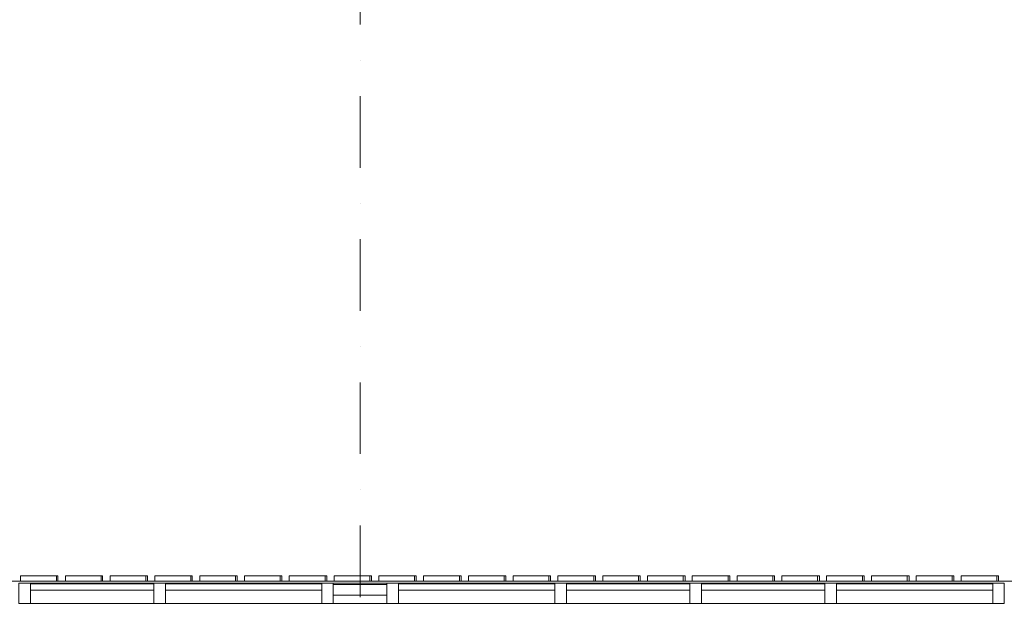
# Model space of a CAD drawing. Header units: millimetres. Extents: x -2530 to 151695, y -8763 to 71774.
# Tile 252 of 256: x 122847 to 128350, y 38687 to 42000. Entities that reach past the tile are written whole.
import ezdxf

# ---------------------------------------------------------------- set-up
doc = ezdxf.new("R2010")
doc.units = ezdxf.units.MM
doc.linetypes.add('RR_Level', pattern=[800, 400, -200, 0, -200])
for name, color, linetype, lineweight in [('A-FLOR-____-OTLN', 192, 'Continuous', 18), ('A-GLAZ-CURT-MCUT', 52, 'Continuous', 13), ('A-GLAZ-CURT-OTLN', 52, 'Continuous', 13), ('A-GLAZ-CWMG-MCUT', 51, 'Continuous', 13), ('A-GLAZ-CWMG-OTLN', 51, 'Continuous', 13), ('A-WALL-____-OTLN', 113, 'Continuous', 18), ('S-GRID-____-OTLN', 1, 'Continuous', 9)]:
    doc.layers.add(name, color=color, linetype=linetype, lineweight=lineweight)

# ---------------------------------------------------------------- blocks, each defined once
blk = doc.blocks.new('System Panel - Triple glas-674718-plot_V2 Copy 1')
at = {"layer": 'A-GLAZ-CURT-MCUT', "color": 250, "lineweight": 9}
for p, q in [((345, -17.5), (-345, -17.5)), ((-345, -17.5), (-345, -52.5)), ((-345, -52.5), (345, -52.5)), ((345, -52.5), (345, -17.5))]:
    blk.add_line(p, q, dxfattribs=at)
blk = doc.blocks.new('System Panel - Triple glas-674717-plot_V2 Copy 1')
at = {"layer": 'A-GLAZ-CURT-MCUT', "color": 250, "lineweight": 9}
for p, q in [((436.25, -17.5), (-436.25, -17.5)), ((-436.25, -17.5), (-436.25, -52.5)), ((-436.25, -52.5), (436.25, -52.5)), ((436.25, -52.5), (436.25, -17.5))]:
    blk.add_line(p, q, dxfattribs=at)
blk = doc.blocks.new('Rectangular Mullion - 65 x 114mm-674714-plot_V2 Copy 1')
at = {"layer": 'A-GLAZ-CWMG-OTLN', "color": 250, "lineweight": 9}
for p, q in [((140902.5, 38850), (141592.5, 38850)), ((140902.5, 38736), (141592.5, 38736))]:
    blk.add_line(p, q, dxfattribs=at)
blk = doc.blocks.new('Rectangular Mullion - 65 x 114mm-674713-plot_V2 Copy 1')
at = {"layer": 'A-GLAZ-CWMG-OTLN', "color": 250, "lineweight": 9}
for p, q in [((139965, 38850), (140837.5, 38850)), ((139965, 38736), (140837.5, 38736))]:
    blk.add_line(p, q, dxfattribs=at)
blk = doc.blocks.new('Rectangular Mullion - 65 x 114mm-535167-plot_V2 Copy 1')
at = {"layer": 'A-GLAZ-CWMG-MCUT', "color": 250, "lineweight": 9}
for p, q in [((-32.5, 57), (32.5, 57)), ((-32.5, -57), (-32.5, 57)), ((32.5, 57), (32.5, -57)), ((32.5, -57), (-32.5, -57))]:
    blk.add_line(p, q, dxfattribs=at)
blk = doc.blocks.new('System Panel - 027_Solid-676589-plot_V2 Copy 1')
at = {"layer": 'A-GLAZ-CURT-MCUT', "color": 250, "lineweight": 9}
for p, q in [((150, 10.5), (-150, 10.5)), ((-150, 10.5), (-150, -49.5)), ((150, -49.5), (150, 10.5)), ((-150, -49.5), (150, -49.5))]:
    blk.add_line(p, q, dxfattribs=at)
blk = doc.blocks.new('Rectangular Mullion - 65 x 114mm-V172-plot_V2 Copy 1')
at = {"layer": 'A-GLAZ-CWMG-OTLN', "color": 250, "lineweight": 9}
for p, q in [((109600.1, 38842.5), (109600.1, 38850)), ((109600.1, 38850), (109900, 38850)), ((109600.1, 38736), (109600.1, 38782.5)), ((109600.1, 38736), (109900, 38736))]:
    blk.add_line(p, q, dxfattribs=at)
blk = doc.blocks.new('027_Gilde - ATC_FacadeModel_rvt-1-plot_V2 Copy 1')
at = {"layer": 'A-FLOR-____-OTLN', "color": 90}
blk.add_line((119798.9, 38860), (144100.8, 38860), dxfattribs=at)
at = {"layer": 'A-WALL-____-OTLN', "color": 90}
for p, q in [((122852.1, 38860), (122852.1, 38890)), ((122852.1, 38860), (122852.1, 38890)), ((123052.1, 38890), (122852.1, 38890)), ((123052.1, 38890), (122852.1, 38890)), ((123052.1, 38860), (122852.1, 38860)), ((122852.1, 38860), (123052.1, 38860)), ((123052.1, 38890), (123052.1, 38860)), ((123052.1, 38890), (123060.6, 38890)), ((123052.1, 38890), (123052.1, 38860)), ((123060.6, 38869.1), (123060.6, 38890)), ((123060.6, 38869.1), (123060.6, 38860)), ((123102.4, 38890), (123102.4, 38860)), ((123102.4, 38860), (123102.4, 38890)), ((123302.4, 38890), (123102.4, 38890)), ((123102.4, 38890), (123302.4, 38890)), ((123102.4, 38860), (123302.4, 38860)), ((123102.4, 38860), (123302.4, 38860)), ((123302.4, 38890), (123302.4, 38860)), ((123302.4, 38890), (123311, 38890)), ((123302.4, 38890), (123302.4, 38860)), ((123302.4, 38890), (123311, 38890)), ((123311, 38869.1), (123311, 38890)), ((123311, 38869.1), (123311, 38860)), ((123352.6, 38890), (123352.6, 38860)), ((123352.6, 38860), (123352.6, 38890)), ((123552.6, 38890), (123352.6, 38890)), ((123352.6, 38890), (123552.6, 38890)), ((123352.6, 38860), (123552.6, 38860)), ((123352.6, 38860), (123552.6, 38860)), ((123552.6, 38890), (123552.6, 38860)), ((123552.6, 38890), (123561.4, 38890)), ((123552.6, 38890), (123552.6, 38860)), ((123552.6, 38890), (123561.4, 38890)), ((123561.4, 38869.1), (123561.4, 38890)), ((123561.4, 38869.1), (123561.4, 38860)), ((123602.9, 38860), (123602.9, 38890)), ((123602.9, 38860), (123602.9, 38890)), ((123802.9, 38890), (123602.9, 38890)), ((123802.9, 38890), (123602.9, 38890)), ((123802.9, 38860), (123602.9, 38860)), ((123602.9, 38860), (123802.9, 38860)), ((123802.9, 38890), (123802.9, 38860)), ((123809.3, 38890), (123802.9, 38890)), ((123802.9, 38890), (123802.9, 38860)), ((123809.3, 38890), (123802.9, 38890)), ((123809.3, 38890), (123811.7, 38890)), ((123809.3, 38890), (123811.7, 38890)), ((123811.7, 38878.3), (123811.7, 38890)), ((123811.7, 38878.3), (123811.7, 38860)), ((123853.2, 38890), (123853.2, 38860)), ((123853.2, 38860), (123853.2, 38890)), ((124053.2, 38890), (123853.2, 38890)), ((124053.2, 38890), (123853.2, 38890)), ((124053.2, 38860), (123853.2, 38860)), ((123853.2, 38860), (124053.2, 38860)), ((124053.2, 38890), (124053.2, 38860)), ((124059.6, 38890), (124053.2, 38890)), ((124053.2, 38890), (124053.2, 38860)), ((124059.6, 38890), (124053.2, 38890)), ((124059.6, 38890), (124062.1, 38890)), ((124059.6, 38890), (124062.1, 38890)), ((124062.1, 38878.3), (124062.1, 38890)), ((124062.1, 38878.3), (124062.1, 38860)), ((124103.5, 38890), (124103.5, 38860)), ((124103.5, 38860), (124103.5, 38890)), ((124303.5, 38890), (124103.5, 38890)), ((124103.5, 38890), (124303.5, 38890)), ((124103.5, 38860), (124303.5, 38860)), ((124103.5, 38860), (124303.5, 38860)), ((124303.5, 38890), (124303.5, 38860)), ((124303.5, 38890), (124312.5, 38890)), ((124303.5, 38890), (124303.5, 38860)), ((124303.5, 38890), (124312.5, 38890)), ((124312.5, 38869.1), (124312.5, 38890)), ((124312.5, 38869.1), (124312.5, 38860)), ((124353.8, 38860), (124353.8, 38890)), ((124353.8, 38860), (124353.8, 38890)), ((124553.8, 38890), (124353.8, 38890)), ((124553.8, 38890), (124353.8, 38890)), ((124553.8, 38860), (124353.8, 38860)), ((124353.8, 38860), (124553.8, 38860)), ((124553.8, 38890), (124553.8, 38860)), ((124560.3, 38890), (124553.8, 38890)), ((124553.8, 38890), (124553.8, 38860)), ((124560.3, 38890), (124553.8, 38890)), ((124560.3, 38890), (124562.9, 38890)), ((124560.3, 38890), (124562.9, 38890)), ((124562.9, 38878.3), (124562.9, 38890)), ((124562.9, 38878.3), (124562.9, 38860)), ((124604, 38890), (124604, 38860)), ((124604, 38860), (124604, 38890)), ((124804, 38890), (124604, 38890)), ((124604, 38890), (124804, 38890)), ((124604, 38860), (124804, 38860)), ((124604, 38860), (124804, 38860)), ((124804, 38890), (124804, 38860)), ((124804, 38890), (124813.2, 38890)), ((124804, 38890), (124804, 38860)), ((124804, 38890), (124813.2, 38890)), ((124813.2, 38869.1), (124813.2, 38890)), ((124813.2, 38869.1), (124813.2, 38860)), ((124854.3, 38890), (124854.3, 38860)), ((124854.3, 38860), (124854.3, 38890)), ((125054.3, 38890), (124854.3, 38890)), ((124854.3, 38890), (125054.3, 38890)), ((124854.3, 38860), (125054.3, 38860)), ((124854.3, 38860), (125054.3, 38860)), ((125054.3, 38890), (125054.3, 38860)), ((125054.3, 38890), (125063.6, 38890)), ((125054.3, 38890), (125054.3, 38860)), ((125054.3, 38890), (125063.6, 38890)), ((125063.6, 38869.1), (125063.6, 38890)), ((125063.6, 38869.1), (125063.6, 38860)), ((125104.6, 38890), (125104.6, 38860)), ((125104.6, 38860), (125104.6, 38890)), ((125304.6, 38890), (125104.6, 38890)), ((125104.6, 38890), (125304.6, 38890)), ((125104.6, 38860), (125304.6, 38860)), ((125104.6, 38860), (125304.6, 38860)), ((125304.6, 38890), (125304.6, 38860)), ((125304.6, 38890), (125314, 38890)), ((125304.6, 38890), (125304.6, 38860)), ((125304.6, 38890), (125314, 38890)), ((125314, 38869.1), (125314, 38890)), ((125314, 38869.1), (125314, 38860)), ((125354.9, 38860), (125354.9, 38890)), ((125354.9, 38860), (125354.9, 38890)), ((125554.9, 38890), (125354.9, 38890)), ((125554.9, 38890), (125354.9, 38890)), ((125554.9, 38860), (125354.9, 38860)), ((125354.9, 38860), (125554.9, 38860)), ((125554.9, 38890), (125554.9, 38860)), ((125554.9, 38890), (125564.3, 38890)), ((125554.9, 38890), (125554.9, 38860)), ((125561.7, 38890), (125554.9, 38890)), ((125561.7, 38890), (125564.3, 38890)), ((125564.3, 38869.1), (125564.3, 38890)), ((125564.3, 38869.1), (125564.3, 38860)), ((125605.2, 38890), (125605.2, 38860)), ((125605.2, 38860), (125605.2, 38890)), ((125805.2, 38890), (125605.2, 38890)), ((125805.2, 38890), (125605.2, 38890)), ((125805.2, 38860), (125605.2, 38860)), ((125605.2, 38860), (125805.2, 38860)), ((125805.2, 38890), (125805.2, 38860)), ((125812, 38890), (125805.2, 38890)), ((125805.2, 38890), (125805.2, 38860)), ((125812, 38890), (125805.2, 38890)), ((125812, 38890), (125814.7, 38890)), ((125812, 38890), (125814.7, 38890)), ((125814.7, 38878.3), (125814.7, 38890)), ((125814.7, 38878.3), (125814.7, 38860)), ((125855.4, 38890), (125855.4, 38860)), ((125855.4, 38860), (125855.4, 38890)), ((126055.4, 38890), (125855.4, 38890)), ((125855.4, 38890), (126055.4, 38890)), ((125855.4, 38860), (126055.4, 38860)), ((125855.4, 38860), (126055.4, 38860)), ((126055.4, 38890), (126055.4, 38860)), ((126055.4, 38890), (126065.1, 38890)), ((126055.4, 38890), (126055.4, 38860)), ((126055.4, 38890), (126065.1, 38890)), ((126065.1, 38869.1), (126065.1, 38890)), ((126065.1, 38869.1), (126065.1, 38860)), ((126105.7, 38860), (126105.7, 38890)), ((126105.7, 38860), (126105.7, 38890)), ((126305.7, 38890), (126105.7, 38890)), ((126305.7, 38890), (126105.7, 38890)), ((126305.7, 38860), (126105.7, 38860)), ((126105.7, 38860), (126305.7, 38860)), ((126305.7, 38890), (126305.7, 38860)), ((126312.7, 38890), (126305.7, 38890)), ((126305.7, 38890), (126305.7, 38860)), ((126312.7, 38890), (126305.7, 38890)), ((126312.7, 38890), (126315.4, 38890)), ((126312.7, 38890), (126315.4, 38890)), ((126315.4, 38878.3), (126315.4, 38890)), ((126315.4, 38878.3), (126315.4, 38860)), ((126356, 38860), (126356, 38890)), ((126356, 38860), (126356, 38890)), ((126556, 38890), (126356, 38890)), ((126556, 38890), (126356, 38890)), ((126556, 38860), (126356, 38860)), ((126356, 38860), (126556, 38860)), ((126556, 38890), (126556, 38860)), ((126556, 38890), (126565.8, 38890)), ((126556, 38890), (126556, 38860)), ((126563, 38890), (126556, 38890)), ((126563, 38890), (126565.8, 38890)), ((126565.8, 38869.1), (126565.8, 38890)), ((126565.8, 38869.1), (126565.8, 38860)), ((126606.3, 38890), (126606.3, 38860)), ((126606.3, 38860), (126606.3, 38890)), ((126806.3, 38890), (126606.3, 38890)), ((126606.3, 38890), (126806.3, 38890)), ((126606.3, 38860), (126806.3, 38860)), ((126606.3, 38860), (126806.3, 38860)), ((126806.3, 38890), (126806.3, 38860)), ((126806.3, 38890), (126816.2, 38890)), ((126806.3, 38890), (126806.3, 38860)), ((126806.3, 38890), (126816.2, 38890)), ((126816.2, 38869.1), (126816.2, 38890)), ((126816.2, 38869.1), (126816.2, 38860)), ((126856.6, 38890), (126856.6, 38860)), ((126856.6, 38860), (126856.6, 38890)), ((127056.6, 38890), (126856.6, 38890)), ((126856.6, 38890), (127056.6, 38890)), ((126856.6, 38860), (127056.6, 38860)), ((126856.6, 38860), (127056.6, 38860)), ((127056.6, 38890), (127056.6, 38860)), ((127056.6, 38890), (127066.5, 38890)), ((127056.6, 38890), (127056.6, 38860)), ((127056.6, 38890), (127066.5, 38890)), ((127066.5, 38869.1), (127066.5, 38890)), ((127066.5, 38869.1), (127066.5, 38860)), ((127106.8, 38890), (127106.8, 38860)), ((127106.8, 38860), (127106.8, 38890)), ((127306.9, 38890), (127106.8, 38890)), ((127106.8, 38890), (127306.9, 38890)), ((127106.8, 38860), (127306.9, 38860)), ((127106.8, 38860), (127306.9, 38860)), ((127306.9, 38890), (127306.9, 38860)), ((127306.9, 38890), (127316.9, 38890)), ((127306.9, 38890), (127306.9, 38860)), ((127306.9, 38890), (127316.9, 38890)), ((127316.9, 38869.1), (127316.9, 38890)), ((127316.9, 38869.1), (127316.9, 38860)), ((127357.1, 38860), (127357.1, 38890)), ((127357.1, 38860), (127357.1, 38890)), ((127557.1, 38890), (127357.1, 38890)), ((127557.1, 38890), (127357.1, 38890)), ((127557.1, 38860), (127357.1, 38860)), ((127357.1, 38860), (127557.1, 38860)), ((127557.1, 38890), (127557.1, 38860)), ((127557.1, 38890), (127567.3, 38890)), ((127557.1, 38890), (127557.1, 38860)), ((127567.3, 38869.1), (127567.3, 38890)), ((127567.3, 38869.1), (127567.3, 38860)), ((127607.4, 38890), (127607.4, 38860)), ((127607.4, 38860), (127607.4, 38890)), ((127807.4, 38890), (127607.4, 38890)), ((127607.4, 38890), (127807.4, 38890)), ((127607.4, 38860), (127807.4, 38860)), ((127607.4, 38860), (127807.4, 38860)), ((127807.4, 38890), (127807.4, 38860)), ((127807.4, 38890), (127817.6, 38890)), ((127807.4, 38890), (127807.4, 38860)), ((127807.4, 38890), (127817.6, 38890)), ((127817.6, 38869.1), (127817.6, 38890)), ((127817.6, 38869.1), (127817.6, 38860)), ((127857.7, 38890), (127857.7, 38860)), ((127857.7, 38860), (127857.7, 38890)), ((128057.7, 38890), (127857.7, 38890)), ((127857.7, 38890), (128057.7, 38890)), ((127857.7, 38860), (128057.7, 38860)), ((127857.7, 38860), (128057.7, 38860)), ((128057.7, 38890), (128057.7, 38860)), ((128057.7, 38890), (128068, 38890)), ((128057.7, 38890), (128057.7, 38860)), ((128057.7, 38890), (128068, 38890)), ((128068, 38869.1), (128068, 38890)), ((128068, 38869.1), (128068, 38860)), ((128108, 38860), (128108, 38890)), ((128108, 38860), (128108, 38890)), ((128308, 38890), (128108, 38890)), ((128308, 38890), (128108, 38890)), ((128308, 38860), (128108, 38860)), ((128108, 38860), (128308, 38860)), ((128308, 38890), (128308, 38860)), ((128308, 38890), (128318.4, 38890)), ((128308, 38890), (128308, 38860)), ((128318.4, 38869.1), (128318.4, 38890)), ((128318.4, 38869.1), (128318.4, 38860))]:
    blk.add_line(p, q, dxfattribs=at)
at = {"layer": 'A-GLAZ-CURT-OTLN', "color": 90, "lineweight": 18, "rotation": 180}
for name, p in [('System Panel - Triple glas-674718-plot_V2 Copy 1', (123252.5, 38793)), ('System Panel - Triple glas-674717-plot_V2 Copy 1', (124098.8, 38793)), ('System Panel - 027_Solid-676589-plot_V2 Copy 1', (124750, 38793)), ('System Panel - Triple glas-674717-plot_V2 Copy 1', (125401.3, 38793)), ('System Panel - Triple glas-674718-plot_V2 Copy 1', (126247.5, 38793)), ('System Panel - Triple glas-674718-plot_V2 Copy 1', (127002.5, 38793)), ('System Panel - Triple glas-674717-plot_V2 Copy 1', (127848.8, 38793))]:
    blk.add_blockref(name, p, dxfattribs=at)
at = {"layer": 'A-GLAZ-CWMG-OTLN', "color": 90, "lineweight": 18, "extrusion": (0, 0, -1)}
for p in [(-122875, 38793), (-123630, 38793), (-124567.5, 38793), (-124932.5, 38793), (-125870, 38793), (-126625, 38793), (-127380, 38793), (-128317.5, 38793)]:
    blk.add_blockref('Rectangular Mullion - 65 x 114mm-535167-plot_V2 Copy 1', p, dxfattribs=at)
at = {"layer": 'A-GLAZ-CWMG-OTLN', "color": 90, "lineweight": 18}
for name, p in [('Rectangular Mullion - 65 x 114mm-674714-plot_V2 Copy 1', (-17995, 0)), ('Rectangular Mullion - 65 x 114mm-674713-plot_V2 Copy 1', (-16302.5, 0)), ('Rectangular Mullion - 65 x 114mm-V172-plot_V2 Copy 1', (15000, 0)), ('Rectangular Mullion - 65 x 114mm-674713-plot_V2 Copy 1', (-15000, 0)), ('Rectangular Mullion - 65 x 114mm-674714-plot_V2 Copy 1', (-15000, 0)), ('Rectangular Mullion - 65 x 114mm-674714-plot_V2 Copy 1', (-14245, 0)), ('Rectangular Mullion - 65 x 114mm-674713-plot_V2 Copy 1', (-12552.5, 0))]:
    blk.add_blockref(name, p, dxfattribs=at)

msp = doc.modelspace()

# ---------------------------------------------------------------- linework, layer by layer
at = {"layer": 'S-GRID-____-OTLN', "linetype": 'RR_Level'}
msp.add_line((124750, 48773.1142), (124750, -857.0614), dxfattribs=at)

# ---------------------------------------------------------------- block references
at = {"lineweight": 5}
msp.add_blockref('027_Gilde - ATC_FacadeModel_rvt-1-plot_V2 Copy 1', (0, 0), dxfattribs=at)

doc.saveas('drawing.dxf')
